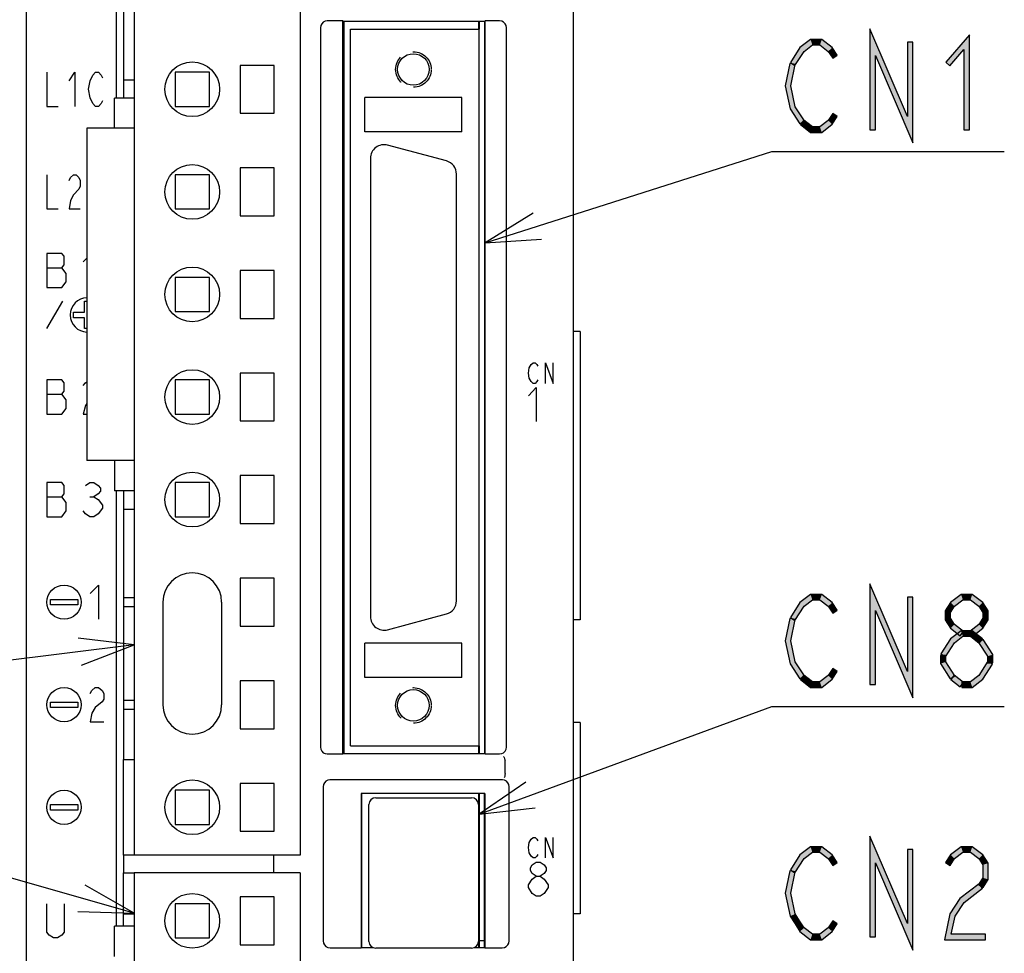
# Model space of a CAD drawing. Header units: millimetres. Extents: x 78 to 816, y 67 to 540.
# Tile 26 of 46: x 420 to 492, y 304 to 372. Entities that reach past the tile are written whole.
import ezdxf

# ---------------------------------------------------------------- set-up
doc = ezdxf.new("R2010")
doc.units = ezdxf.units.MM
doc.header["$LTSCALE"] = 0.319334
doc.linetypes.add('HIDDEN', pattern=[9.525, 6.35, -3.175])
for name, color, linetype in [('ALL_AXIS', 7, 'Continuous'), ('ALL_CURVE', 7, 'Continuous'), ('ALL_FEATURES', 7, 'Continuous'), ('ALL_NOTE', 7, 'Continuous'), ('DEFAULT_2', 7, 'Continuous')]:
    doc.layers.add(name, color=color, linetype=linetype)

msp = doc.modelspace()

# ---------------------------------------------------------------- hatches: boundary and pattern name
at = {"layer": 'ALL_FEATURES', "linetype": 'Continuous', "lineweight": 25}
h = msp.add_hatch(color=1, dxfattribs=at)
h.dxf.hatch_style = 1
h.paths.add_polyline_path([(453.142, 372.26), (453.142, 371.7), (453.058, 371.7), (453.058, 372.26)])
h = msp.add_hatch(color=1, dxfattribs=at)
h.dxf.hatch_style = 1
h.paths.add_polyline_path([(453.142, 319.3), (453.142, 318.74), (453.058, 318.74), (453.058, 319.3)])
h = msp.add_hatch(color=1, dxfattribs=at)
h.dxf.hatch_style = 1
h.paths.add_polyline_path([(453.142, 315.8), (453.142, 304.55), (453.058, 304.55), (453.058, 315.8)])
at = {"layer": 'ALL_NOTE', "linetype": 'Continuous', "lineweight": 25}
h = msp.add_hatch(color=2, dxfattribs=at)
h.dxf.hatch_style = 1
h.paths.add_polyline_path([(482.08, 369.775), (482.08, 364.346), (481.68, 364.346), (481.68, 371.717)])
h = msp.add_hatch(color=2, dxfattribs=at)
h.dxf.hatch_style = 1
h.paths.add_polyline_path([(484.832, 363.375), (482.08, 369.775), (481.68, 371.717), (484.432, 365.317)])
h = msp.add_hatch(color=2, dxfattribs=at)
h.dxf.hatch_style = 1
h.paths.add_polyline_path([(477.476, 370.546), (476.87, 370.076), (476.57, 370.35), (477.34, 370.946)])
h = msp.add_hatch(color=2, dxfattribs=at)
h.dxf.hatch_style = 1
h.paths.add_polyline_path([(478.028, 370.546), (477.476, 370.546), (477.34, 370.946), (478.164, 370.946)])
h = msp.add_hatch(color=2, dxfattribs=at)
h.dxf.hatch_style = 1
h.paths.add_polyline_path([(478.634, 370.076), (478.028, 370.546), (478.164, 370.946), (478.934, 370.35)])
h = msp.add_hatch(color=2, dxfattribs=at)
h.dxf.hatch_style = 1
h.paths.add_polyline_path([(488.56, 370.207), (487.536, 369.016), (487.232, 369.276), (488.96, 371.285)])
h = msp.add_hatch(color=2, dxfattribs=at)
h.dxf.hatch_style = 1
h.paths.add_polyline_path([(488.56, 364.346), (488.56, 370.207), (488.96, 371.285), (488.96, 364.346)])
h = msp.add_hatch(color=2, dxfattribs=at)
h.dxf.hatch_style = 1
h.paths.add_polyline_path([(476.87, 370.076), (476.2, 369.038), (475.864, 369.254), (476.57, 370.35)])
h = msp.add_hatch(color=2, dxfattribs=at)
h.dxf.hatch_style = 1
h.paths.add_polyline_path([(478.96, 369.571), (478.634, 370.076), (478.934, 370.35), (479.296, 369.788)])
h = msp.add_hatch(color=2, dxfattribs=at)
h.dxf.hatch_style = 1
h.paths.add_polyline_path([(484.832, 370.746), (484.832, 363.375), (484.432, 365.317), (484.432, 370.746)])
h = msp.add_hatch(color=2, dxfattribs=at)
h.dxf.hatch_style = 1
h.paths.add_polyline_path([(476.228, 369.104), (475.893, 367.546), (475.483, 367.546), (475.836, 369.188)])
h = msp.add_hatch(color=2, dxfattribs=at)
h.dxf.hatch_style = 1
h.paths.add_polyline_path([(475.893, 367.546), (476.22, 366.024), (475.844, 365.868), (475.483, 367.546)])
h = msp.add_hatch(color=2, dxfattribs=at)
h.dxf.hatch_style = 1
h.paths.add_polyline_path([(476.22, 366.024), (476.888, 364.988), (476.552, 364.771), (475.844, 365.868)])
h = msp.add_hatch(color=2, dxfattribs=at)
h.dxf.hatch_style = 1
h.paths.add_polyline_path([(478.634, 365.016), (478.96, 365.521), (479.296, 365.304), (478.934, 364.742)])
h = msp.add_hatch(color=2, dxfattribs=at)
h.dxf.hatch_style = 1
h.paths.add_polyline_path([(476.843, 365.037), (477.476, 364.546), (477.34, 364.146), (476.597, 364.721)])
h = msp.add_hatch(color=2, dxfattribs=at)
h.dxf.hatch_style = 1
h.paths.add_polyline_path([(477.476, 364.546), (478.028, 364.546), (478.164, 364.146), (477.34, 364.146)])
h = msp.add_hatch(color=2, dxfattribs=at)
h.dxf.hatch_style = 1
h.paths.add_polyline_path([(478.028, 364.546), (478.634, 365.016), (478.934, 364.742), (478.164, 364.146)])
h = msp.add_hatch(color=2, dxfattribs=at)
h.dxf.hatch_style = 1
h.paths.add_polyline_path([(482.08, 329.198), (482.08, 323.77), (481.68, 323.77), (481.68, 331.141)])
h = msp.add_hatch(color=2, dxfattribs=at)
h.dxf.hatch_style = 1
h.paths.add_polyline_path([(484.832, 322.798), (482.08, 329.198), (481.68, 331.141), (484.432, 324.741)])
h = msp.add_hatch(color=2, dxfattribs=at)
h.dxf.hatch_style = 1
h.paths.add_polyline_path([(477.476, 329.97), (476.87, 329.499), (476.57, 329.773), (477.34, 330.37)])
h = msp.add_hatch(color=2, dxfattribs=at)
h.dxf.hatch_style = 1
h.paths.add_polyline_path([(478.028, 329.97), (477.476, 329.97), (477.34, 330.37), (478.164, 330.37)])
h = msp.add_hatch(color=2, dxfattribs=at)
h.dxf.hatch_style = 1
h.paths.add_polyline_path([(478.634, 329.499), (478.028, 329.97), (478.164, 330.37), (478.934, 329.773)])
h = msp.add_hatch(color=2, dxfattribs=at)
h.dxf.hatch_style = 1
h.paths.add_polyline_path([(484.832, 330.17), (484.832, 322.798), (484.432, 324.741), (484.432, 330.17)])
h = msp.add_hatch(color=2, dxfattribs=at)
h.dxf.hatch_style = 1
h.paths.add_polyline_path([(488.484, 329.97), (487.878, 329.499), (487.578, 329.773), (488.348, 330.37)])
h = msp.add_hatch(color=2, dxfattribs=at)
h.dxf.hatch_style = 1
h.paths.add_polyline_path([(489.036, 329.97), (488.484, 329.97), (488.348, 330.37), (489.172, 330.37)])
h = msp.add_hatch(color=2, dxfattribs=at)
h.dxf.hatch_style = 1
h.paths.add_polyline_path([(489.642, 329.499), (489.036, 329.97), (489.172, 330.37), (489.942, 329.773)])
h = msp.add_hatch(color=2, dxfattribs=at)
h.dxf.hatch_style = 1
h.paths.add_polyline_path([(476.87, 329.499), (476.2, 328.461), (475.864, 328.678), (476.57, 329.773)])
h = msp.add_hatch(color=2, dxfattribs=at)
h.dxf.hatch_style = 1
h.paths.add_polyline_path([(478.96, 328.995), (478.634, 329.499), (478.934, 329.773), (479.296, 329.211)])
h = msp.add_hatch(color=2, dxfattribs=at)
h.dxf.hatch_style = 1
h.paths.add_polyline_path([(487.878, 329.499), (487.584, 329.044), (487.184, 329.162), (487.578, 329.773)])
h = msp.add_hatch(color=2, dxfattribs=at)
h.dxf.hatch_style = 1
h.paths.add_polyline_path([(487.584, 329.044), (487.584, 328.629), (487.184, 328.511), (487.184, 329.162)])
h = msp.add_hatch(color=2, dxfattribs=at)
h.dxf.hatch_style = 1
h.paths.add_polyline_path([(489.936, 329.044), (489.642, 329.499), (489.942, 329.773), (490.336, 329.162)])
h = msp.add_hatch(color=2, dxfattribs=at)
h.dxf.hatch_style = 1
h.paths.add_polyline_path([(489.936, 328.629), (489.936, 329.044), (490.336, 329.162), (490.336, 328.511)])
h = msp.add_hatch(color=2, dxfattribs=at)
h.dxf.hatch_style = 1
h.paths.add_polyline_path([(476.228, 328.528), (475.893, 326.97), (475.483, 326.97), (475.836, 328.612)])
h = msp.add_hatch(color=2, dxfattribs=at)
h.dxf.hatch_style = 1
h.paths.add_polyline_path([(487.584, 328.629), (487.878, 328.173), (487.578, 327.899), (487.184, 328.511)])
h = msp.add_hatch(color=2, dxfattribs=at)
h.dxf.hatch_style = 1
h.paths.add_polyline_path([(489.642, 328.173), (489.936, 328.629), (490.336, 328.511), (489.942, 327.899)])
h = msp.add_hatch(color=2, dxfattribs=at)
h.dxf.hatch_style = 1
h.paths.add_polyline_path([(487.878, 328.173), (488.539, 327.661), (488.293, 327.345), (487.578, 327.899)])
h = msp.add_hatch(color=2, dxfattribs=at)
h.dxf.hatch_style = 1
h.paths.add_polyline_path([(488.484, 327.303), (487.878, 326.832), (487.578, 327.107), (488.348, 327.703)])
h = msp.add_hatch(color=2, dxfattribs=at)
h.dxf.hatch_style = 1
h.paths.add_polyline_path([(489.036, 327.303), (488.484, 327.303), (488.348, 327.703), (489.172, 327.703)])
h = msp.add_hatch(color=2, dxfattribs=at)
h.dxf.hatch_style = 1
h.paths.add_polyline_path([(488.981, 327.661), (489.642, 328.173), (489.942, 327.899), (489.227, 327.345)])
h = msp.add_hatch(color=2, dxfattribs=at)
h.dxf.hatch_style = 1
h.paths.add_polyline_path([(489.669, 326.812), (489.036, 327.303), (489.172, 327.703), (489.915, 327.128)])
h = msp.add_hatch(color=2, dxfattribs=at)
h.dxf.hatch_style = 1
h.paths.add_polyline_path([(475.893, 326.97), (476.22, 325.447), (475.844, 325.292), (475.483, 326.97)])
h = msp.add_hatch(color=2, dxfattribs=at)
h.dxf.hatch_style = 1
h.paths.add_polyline_path([(487.878, 326.832), (487.208, 325.795), (486.872, 326.011), (487.578, 327.107)])
h = msp.add_hatch(color=2, dxfattribs=at)
h.dxf.hatch_style = 1
h.paths.add_polyline_path([(490.28, 325.844), (489.624, 326.861), (489.96, 327.078), (490.68, 325.962)])
h = msp.add_hatch(color=2, dxfattribs=at)
h.dxf.hatch_style = 1
h.paths.add_polyline_path([(487.24, 325.903), (487.24, 325.429), (486.84, 325.311), (486.84, 325.903)])
h = msp.add_hatch(color=2, dxfattribs=at)
h.dxf.hatch_style = 1
h.paths.add_polyline_path([(489.642, 324.44), (490.312, 325.478), (490.648, 325.261), (489.942, 324.166)])
h = msp.add_hatch(color=2, dxfattribs=at)
h.dxf.hatch_style = 1
h.paths.add_polyline_path([(490.28, 325.37), (490.28, 325.844), (490.68, 325.962), (490.68, 325.37)])
h = msp.add_hatch(color=2, dxfattribs=at)
h.dxf.hatch_style = 1
h.paths.add_polyline_path([(476.22, 325.447), (476.888, 324.411), (476.552, 324.195), (475.844, 325.292)])
h = msp.add_hatch(color=2, dxfattribs=at)
h.dxf.hatch_style = 1
h.paths.add_polyline_path([(478.634, 324.44), (478.96, 324.945), (479.296, 324.728), (478.934, 324.166)])
h = msp.add_hatch(color=2, dxfattribs=at)
h.dxf.hatch_style = 1
h.paths.add_polyline_path([(487.24, 325.429), (487.896, 324.411), (487.56, 324.195), (486.84, 325.311)])
h = msp.add_hatch(color=2, dxfattribs=at)
h.dxf.hatch_style = 1
h.paths.add_polyline_path([(476.843, 324.461), (477.476, 323.97), (477.34, 323.57), (476.597, 324.145)])
h = msp.add_hatch(color=2, dxfattribs=at)
h.dxf.hatch_style = 1
h.paths.add_polyline_path([(478.028, 323.97), (478.634, 324.44), (478.934, 324.166), (478.164, 323.57)])
h = msp.add_hatch(color=2, dxfattribs=at)
h.dxf.hatch_style = 1
h.paths.add_polyline_path([(487.851, 324.461), (488.539, 323.928), (488.293, 323.612), (487.605, 324.145)])
h = msp.add_hatch(color=2, dxfattribs=at)
h.dxf.hatch_style = 1
h.paths.add_polyline_path([(489.036, 323.97), (489.642, 324.44), (489.942, 324.166), (489.172, 323.57)])
h = msp.add_hatch(color=2, dxfattribs=at)
h.dxf.hatch_style = 1
h.paths.add_polyline_path([(477.476, 323.97), (478.028, 323.97), (478.164, 323.57), (477.34, 323.57)])
h = msp.add_hatch(color=2, dxfattribs=at)
h.dxf.hatch_style = 1
h.paths.add_polyline_path([(488.416, 323.97), (489.036, 323.97), (489.172, 323.57), (488.416, 323.57)])
h = msp.add_hatch(color=2, dxfattribs=at)
h.dxf.hatch_style = 1
h.paths.add_polyline_path([(482.08, 310.751), (482.08, 305.322), (481.68, 305.322), (481.68, 312.693)])
h = msp.add_hatch(color=2, dxfattribs=at)
h.dxf.hatch_style = 1
h.paths.add_polyline_path([(484.832, 304.351), (482.08, 310.751), (481.68, 312.693), (484.432, 306.293)])
h = msp.add_hatch(color=2, dxfattribs=at)
h.dxf.hatch_style = 1
h.paths.add_polyline_path([(477.476, 311.522), (476.87, 311.052), (476.57, 311.326), (477.34, 311.922)])
h = msp.add_hatch(color=2, dxfattribs=at)
h.dxf.hatch_style = 1
h.paths.add_polyline_path([(478.028, 311.522), (477.476, 311.522), (477.34, 311.922), (478.164, 311.922)])
h = msp.add_hatch(color=2, dxfattribs=at)
h.dxf.hatch_style = 1
h.paths.add_polyline_path([(478.634, 311.052), (478.028, 311.522), (478.164, 311.922), (478.934, 311.326)])
h = msp.add_hatch(color=2, dxfattribs=at)
h.dxf.hatch_style = 1
h.paths.add_polyline_path([(488.484, 311.522), (487.878, 311.052), (487.578, 311.326), (488.348, 311.922)])
h = msp.add_hatch(color=2, dxfattribs=at)
h.dxf.hatch_style = 1
h.paths.add_polyline_path([(489.036, 311.522), (488.484, 311.522), (488.348, 311.922), (489.172, 311.922)])
h = msp.add_hatch(color=2, dxfattribs=at)
h.dxf.hatch_style = 1
h.paths.add_polyline_path([(489.642, 311.052), (489.036, 311.522), (489.172, 311.922), (489.942, 311.326)])
h = msp.add_hatch(color=2, dxfattribs=at)
h.dxf.hatch_style = 1
h.paths.add_polyline_path([(476.87, 311.052), (476.2, 310.014), (475.864, 310.23), (476.57, 311.326)])
h = msp.add_hatch(color=2, dxfattribs=at)
h.dxf.hatch_style = 1
h.paths.add_polyline_path([(478.96, 310.547), (478.634, 311.052), (478.934, 311.326), (479.296, 310.764)])
h = msp.add_hatch(color=2, dxfattribs=at)
h.dxf.hatch_style = 1
h.paths.add_polyline_path([(484.832, 311.722), (484.832, 304.351), (484.432, 306.293), (484.432, 311.722)])
h = msp.add_hatch(color=2, dxfattribs=at)
h.dxf.hatch_style = 1
h.paths.add_polyline_path([(487.878, 311.052), (487.552, 310.547), (487.216, 310.764), (487.578, 311.326)])
h = msp.add_hatch(color=2, dxfattribs=at)
h.dxf.hatch_style = 1
h.paths.add_polyline_path([(489.936, 310.596), (489.642, 311.052), (489.942, 311.326), (490.336, 310.714)])
h = msp.add_hatch(color=2, dxfattribs=at)
h.dxf.hatch_style = 1
h.paths.add_polyline_path([(489.936, 309.648), (489.936, 310.596), (490.336, 310.714), (490.336, 309.53)])
h = msp.add_hatch(color=2, dxfattribs=at)
h.dxf.hatch_style = 1
h.paths.add_polyline_path([(476.228, 310.08), (475.893, 308.522), (475.483, 308.522), (475.836, 310.164)])
h = msp.add_hatch(color=2, dxfattribs=at)
h.dxf.hatch_style = 1
h.paths.add_polyline_path([(489.624, 309.164), (489.936, 309.648), (490.336, 309.53), (489.96, 308.947)])
h = msp.add_hatch(color=2, dxfattribs=at)
h.dxf.hatch_style = 1
h.paths.add_polyline_path([(488.266, 308.126), (489.669, 309.213), (489.915, 308.897), (488.566, 307.852)])
h = msp.add_hatch(color=2, dxfattribs=at)
h.dxf.hatch_style = 1
h.paths.add_polyline_path([(475.893, 308.522), (476.22, 307), (475.844, 306.844), (475.483, 308.522)])
h = msp.add_hatch(color=2, dxfattribs=at)
h.dxf.hatch_style = 1
h.paths.add_polyline_path([(487.54, 307), (488.266, 308.126), (488.566, 307.852), (487.916, 306.844)])
h = msp.add_hatch(color=2, dxfattribs=at)
h.dxf.hatch_style = 1
h.paths.add_polyline_path([(476.22, 307), (476.544, 306.497), (476.208, 306.28), (475.844, 306.844)])
h = msp.add_hatch(color=2, dxfattribs=at)
h.dxf.hatch_style = 1
h.paths.add_polyline_path([(487.136, 305.122), (487.54, 307), (487.916, 306.844), (487.632, 305.522)])
h = msp.add_hatch(color=2, dxfattribs=at)
h.dxf.hatch_style = 1
h.paths.add_polyline_path([(476.544, 306.497), (476.87, 305.992), (476.57, 305.718), (476.208, 306.28)])
h = msp.add_hatch(color=2, dxfattribs=at)
h.dxf.hatch_style = 1
h.paths.add_polyline_path([(478.634, 305.992), (478.96, 306.497), (479.296, 306.28), (478.934, 305.718)])
h = msp.add_hatch(color=2, dxfattribs=at)
h.dxf.hatch_style = 1
h.paths.add_polyline_path([(476.87, 305.992), (477.476, 305.522), (477.34, 305.122), (476.57, 305.718)])
h = msp.add_hatch(color=2, dxfattribs=at)
h.dxf.hatch_style = 1
h.paths.add_polyline_path([(477.476, 305.522), (478.028, 305.522), (478.164, 305.122), (477.34, 305.122)])
h = msp.add_hatch(color=2, dxfattribs=at)
h.dxf.hatch_style = 1
h.paths.add_polyline_path([(478.028, 305.522), (478.634, 305.992), (478.934, 305.718), (478.164, 305.122)])
h = msp.add_hatch(color=2, dxfattribs=at)
h.dxf.hatch_style = 1
h.paths.add_polyline_path([(490.136, 305.122), (487.136, 305.122), (487.632, 305.522), (490.136, 305.522)])

# ---------------------------------------------------------------- linework, layer by layer
at = {"color": 7, "linetype": 'Continuous', "lineweight": 25}
for p, q in [((427.1, 386.3), (427.1, 368)), ((427.1, 336.6), (427.1, 318.3)), ((427.1, 311.3), (427.1, 310))]:
    msp.add_line(p, q, dxfattribs=at)
at = {"layer": 'ALL_AXIS', "color": 7, "linetype": 'Continuous', "lineweight": 25}
for p, q in [((427.875, 393.3), (427.875, 311.3)), ((440.025, 388.1), (440.025, 311.3)), ((453.1, 371.7), (453.1, 372.26)), ((435.625, 369.05), (435.625, 365.55)), ((438.125, 369.05), (435.625, 369.05)), ((438.125, 365.55), (438.125, 369.05)), ((435.625, 365.55), (438.125, 365.55)), ((424.425, 364.45), (424.425, 340.15)), ((427.875, 364.45), (424.425, 364.45)), ((450.709, 362.064), (446.409, 363.216)), ((445.15, 362.25), (445.15, 328.75)), ((435.625, 361.55), (435.625, 358.05)), ((438.125, 361.55), (435.625, 361.55)), ((438.125, 358.05), (438.125, 361.55)), ((451.45, 329.902), (451.45, 361.098)), ((435.625, 358.05), (438.125, 358.05)), ((435.625, 354.05), (435.625, 350.55)), ((438.125, 354.05), (435.625, 354.05)), ((438.125, 350.55), (438.125, 354.05)), ((435.625, 350.55), (438.125, 350.55)), ((435.625, 346.55), (435.625, 343.05)), ((438.125, 346.55), (435.625, 346.55)), ((438.125, 343.05), (438.125, 346.55)), ((435.625, 343.05), (438.125, 343.05)), ((427.875, 340.15), (424.425, 340.15)), ((438.125, 339.05), (435.625, 339.05)), ((435.625, 339.05), (435.625, 335.55)), ((438.125, 335.55), (438.125, 339.05)), ((435.625, 335.55), (438.125, 335.55)), ((438.125, 331.55), (435.625, 331.55)), ((435.625, 331.55), (435.625, 328.05)), ((438.125, 328.05), (438.125, 331.55)), ((446.409, 327.784), (450.709, 328.936)), ((435.625, 328.05), (438.125, 328.05)), ((438.125, 324.05), (435.625, 324.05)), ((435.625, 324.05), (435.625, 320.55)), ((438.125, 320.55), (438.125, 324.05)), ((435.625, 320.55), (438.125, 320.55)), ((453.1, 318.74), (453.1, 319.3)), ((438.125, 316.55), (435.625, 316.55)), ((435.625, 316.55), (435.625, 313.05)), ((438.125, 313.05), (438.125, 316.55)), ((445.55, 315.5), (452.55, 315.5)), ((453.1, 304.55), (453.1, 315.8)), ((445.05, 305), (445.05, 315)), ((453.05, 315), (453.05, 305)), ((453.1, 314.905), (453.05, 314.905)), ((435.625, 313.05), (438.125, 313.05)), ((440.025, 311.3), (427.875, 311.3)), ((440.025, 310), (427.875, 310)), ((427.875, 310), (427.875, 288)), ((440.025, 310), (440.025, 288)), ((438.125, 308.25), (435.625, 308.25)), ((435.625, 308.25), (435.625, 304.75)), ((438.125, 304.75), (438.125, 308.25)), ((433.375, 307.75), (430.875, 307.75)), ((430.875, 307.75), (430.875, 305.25)), ((433.375, 305.25), (433.375, 307.75)), ((430.875, 305.25), (433.375, 305.25)), ((435.625, 304.75), (438.125, 304.75)), ((453.1, 305.095), (453.05, 305.095)), ((453.1, 305.05), (453.5, 305.05)), ((452.55, 304.5), (445.55, 304.5))]:
    msp.add_line(p, q, dxfattribs=at)
for centre in [(432.125, 367.3), (432.125, 359.8), (432.125, 352.3), (432.125, 344.8), (432.125, 337.3), (432.125, 314.8), (432.125, 306.5)]:
    msp.add_circle(centre, 2, dxfattribs=at)
for centre, radius, start, end in [((446.15, 362.25), 1, 75, 180), ((450.45, 361.098), 1, 0, 75), ((450.45, 329.902), 1, 285, 0), ((446.15, 328.75), 1, 180, 285), ((445.55, 315), 0.5, 90, 180), ((452.55, 315), 0.5, 0, 90), ((445.55, 305), 0.5, 180, 270), ((452.55, 305), 0.5, 270, 0)]:
    msp.add_arc(centre, radius, start, end, dxfattribs=at)
at = {"layer": 'ALL_CURVE', "color": 4, "linetype": 'Continuous', "lineweight": 25}
for p, q in [((421.5, 368.55), (421.5, 366.05)), ((423.125, 367.925), (423.531, 368.55)), ((423.531, 368.55), (423.531, 366.05)), ((424.648, 367.925), (424.852, 368.342)), ((424.852, 368.342), (425.055, 368.55)), ((425.055, 368.55), (425.258, 368.55)), ((425.258, 368.55), (425.461, 368.342)), ((425.461, 368.342), (425.562, 368.133)), ((424.547, 367.3), (424.648, 367.925)), ((424.648, 366.675), (424.547, 367.3)), ((424.852, 366.258), (424.648, 366.675)), ((421.5, 366.05), (422.312, 366.05)), ((425.055, 366.05), (424.852, 366.258)), ((425.258, 366.05), (425.055, 366.05)), ((425.461, 366.258), (425.258, 366.05)), ((425.562, 366.467), (425.461, 366.258)), ((421.5, 361.05), (421.5, 358.55)), ((423.125, 360.633), (423.227, 360.842)), ((423.227, 360.842), (423.43, 361.05)), ((423.43, 361.05), (423.633, 361.05)), ((423.633, 361.05), (423.836, 360.842)), ((423.836, 360.842), (423.938, 360.633)), ((423.938, 360.217), (423.836, 360.008)), ((423.938, 360.633), (423.938, 360.217)), ((423.43, 359.592), (423.227, 359.175)), ((423.836, 360.008), (423.43, 359.592)), ((423.227, 359.175), (423.125, 358.55)), ((421.5, 358.55), (422.312, 358.55)), ((423.125, 358.55), (423.938, 358.55)), ((421.5, 355.3), (421.5, 352.8)), ((422.594, 355.3), (421.5, 355.3)), ((422.75, 355.092), (422.594, 355.3)), ((422.75, 354.467), (422.75, 355.092)), ((422.594, 354.258), (422.75, 354.467)), ((424.156, 354.675), (424.425, 354.944)), ((421.5, 354.258), (422.594, 354.258)), ((422.906, 353.842), (422.594, 354.258)), ((422.906, 353.217), (422.906, 353.842)), ((422.594, 352.8), (422.906, 353.217)), ((421.5, 352.8), (422.594, 352.8)), ((421.5, 349.8), (422.655, 351.8)), ((424.25, 351), (424.25, 351.8)), ((424.25, 351.8), (424.425, 351.8)), ((423.45, 350.6), (423.45, 351)), ((423.45, 351), (424.25, 351)), ((424.25, 350.6), (423.45, 350.6)), ((424.25, 349.8), (424.25, 350.6)), ((424.425, 349.8), (424.25, 349.8)), ((456.775, 346.925), (456.914, 347.175)), ((456.914, 347.175), (457.053, 347.3)), ((457.053, 347.3), (457.193, 347.3)), ((457.193, 347.3), (457.332, 347.175)), ((457.332, 347.175), (457.402, 347.05)), ((457.959, 347.3), (458.516, 345.8)), ((457.959, 345.8), (457.959, 347.3)), ((458.516, 345.8), (458.516, 347.3)), ((456.705, 346.55), (456.775, 346.925)), ((456.775, 346.175), (456.705, 346.55)), ((421.5, 346.05), (421.5, 343.55)), ((422.594, 346.05), (421.5, 346.05)), ((422.75, 345.842), (422.594, 346.05)), ((422.75, 345.217), (422.75, 345.842)), ((424.156, 345.633), (424.312, 345.842)), ((424.312, 345.842), (424.425, 345.917)), ((456.914, 345.925), (456.775, 346.175)), ((457.053, 345.8), (456.914, 345.925)), ((457.193, 345.8), (457.053, 345.8)), ((457.332, 345.925), (457.193, 345.8)), ((457.402, 346.05), (457.332, 345.925)), ((421.5, 345.008), (422.594, 345.008)), ((422.594, 345.008), (422.75, 345.217)), ((422.906, 344.592), (422.594, 345.008)), ((456.705, 344.875), (457.286, 345.5)), ((457.286, 345.5), (457.286, 343)), ((422.906, 343.967), (422.906, 344.592)), ((424.425, 344.325), (424.312, 344.175)), ((421.5, 343.55), (422.594, 343.55)), ((422.594, 343.55), (422.906, 343.967)), ((424.312, 344.175), (424.156, 343.55)), ((424.156, 343.55), (424.425, 343.55)), ((421.5, 338.55), (421.5, 336.05)), ((422.594, 338.55), (421.5, 338.55)), ((422.75, 338.342), (422.594, 338.55)), ((424.312, 338.342), (424.625, 338.55)), ((424.625, 338.55), (424.938, 338.55)), ((424.938, 338.55), (425.25, 338.342)), ((422.594, 337.508), (422.75, 337.717)), ((422.75, 337.717), (422.75, 338.342)), ((425.25, 337.717), (424.938, 337.508)), ((425.25, 338.342), (425.406, 338.133)), ((425.406, 337.925), (425.25, 337.717)), ((425.406, 338.133), (425.406, 337.925)), ((421.5, 337.508), (422.594, 337.508)), ((422.906, 337.092), (422.594, 337.508)), ((422.906, 336.467), (422.906, 337.092)), ((424.625, 337.508), (424.938, 337.508)), ((424.938, 337.508), (425.25, 337.3)), ((425.25, 337.3), (425.562, 336.883)), ((422.594, 336.05), (422.906, 336.467)), ((424.312, 336.258), (424.156, 336.467)), ((425.562, 336.675), (425.25, 336.258)), ((425.562, 336.883), (425.562, 336.675)), ((421.5, 336.05), (422.594, 336.05)), ((424.625, 336.05), (424.312, 336.258)), ((424.938, 336.05), (424.625, 336.05)), ((425.25, 336.258), (424.938, 336.05)), ((424.65, 330.425), (425.275, 331.05)), ((425.275, 331.05), (425.275, 328.55)), ((421.75, 330), (423.75, 330)), ((421.75, 329.6), (421.75, 330)), ((423.75, 330), (423.75, 329.6)), ((423.75, 329.6), (421.75, 329.6)), ((424.65, 323.133), (424.775, 323.342)), ((424.775, 323.342), (425.025, 323.55)), ((425.025, 323.55), (425.275, 323.55)), ((425.275, 323.55), (425.525, 323.342)), ((425.525, 323.342), (425.65, 323.133)), ((425.65, 322.717), (425.525, 322.508)), ((425.65, 323.133), (425.65, 322.717)), ((421.75, 322.5), (423.75, 322.5)), ((421.75, 322.1), (421.75, 322.5)), ((423.75, 322.1), (421.75, 322.1)), ((423.75, 322.5), (423.75, 322.1)), ((425.025, 322.092), (424.775, 321.675)), ((425.525, 322.508), (425.025, 322.092)), ((424.775, 321.675), (424.65, 321.05)), ((424.65, 321.05), (425.65, 321.05)), ((421.75, 315), (423.75, 315)), ((421.75, 314.6), (421.75, 315)), ((423.75, 315), (423.75, 314.6)), ((423.75, 314.6), (421.75, 314.6)), ((456.914, 312.475), (457.053, 312.6)), ((457.053, 312.6), (457.193, 312.6)), ((457.193, 312.6), (457.332, 312.475)), ((457.959, 312.6), (458.516, 311.1)), ((457.959, 311.1), (457.959, 312.6)), ((458.516, 311.1), (458.516, 312.6)), ((456.705, 311.85), (456.775, 312.225)), ((456.775, 311.475), (456.705, 311.85)), ((456.775, 312.225), (456.914, 312.475)), ((457.332, 312.475), (457.402, 312.35)), ((456.914, 311.225), (456.775, 311.475)), ((457.053, 311.1), (456.914, 311.225)), ((457.193, 311.1), (457.053, 311.1)), ((457.332, 311.225), (457.193, 311.1)), ((457.402, 311.35), (457.332, 311.225)), ((456.85, 310.383), (456.995, 310.592)), ((456.85, 310.175), (456.85, 310.383)), ((456.995, 310.592), (457.286, 310.8)), ((457.286, 310.8), (457.576, 310.8)), ((457.576, 310.8), (457.866, 310.592)), ((457.866, 310.592), (458.011, 310.383)), ((458.011, 310.383), (458.011, 310.175)), ((456.995, 309.967), (456.85, 310.175)), ((457.286, 309.758), (456.995, 309.967)), ((456.995, 309.55), (457.286, 309.758)), ((457.286, 309.758), (457.576, 309.758)), ((457.866, 309.967), (457.576, 309.758)), ((457.576, 309.758), (457.866, 309.55)), ((458.011, 310.175), (457.866, 309.967)), ((456.705, 309.133), (456.995, 309.55)), ((456.705, 308.925), (456.705, 309.133)), ((456.995, 308.508), (456.705, 308.925)), ((457.866, 309.55), (458.156, 309.133)), ((458.156, 308.925), (457.866, 308.508)), ((458.156, 309.133), (458.156, 308.925)), ((457.286, 308.3), (456.995, 308.508)), ((457.576, 308.3), (457.286, 308.3)), ((457.866, 308.508), (457.576, 308.3)), ((421.5, 305.667), (421.5, 307.75)), ((422.75, 307.75), (422.75, 305.667)), ((421.656, 305.458), (421.5, 305.667)), ((421.969, 305.25), (421.656, 305.458)), ((422.594, 305.458), (422.281, 305.25)), ((422.75, 305.667), (422.594, 305.458)), ((422.281, 305.25), (421.969, 305.25))]:
    msp.add_line(p, q, dxfattribs=at)
for centre in [(422.75, 329.8), (422.75, 322.3), (422.75, 314.8)]:
    msp.add_circle(centre, 1.25, dxfattribs=at)
msp.add_arc((424.45, 350.8), 1.25, 91.146, 268.854, dxfattribs=at)
at = {"layer": 'ALL_FEATURES', "color": 7, "linetype": 'Continuous', "lineweight": 25}
for p, q in [((420, 273.009), (420, 439)), ((460, 281), (460, 439)), ((426.57, 394.046), (426.57, 366.65)), ((443.148, 372.3), (442, 372.3)), ((443.148, 318.7), (443.148, 372.3)), ((443.148, 372.3), (443.2, 372.26)), ((453.5, 372.26), (453.552, 372.3)), ((453.552, 318.7), (453.552, 372.3)), ((454.6, 372.3), (453.552, 372.3)), ((441.5, 371.8), (441.5, 319.2)), ((443.2, 372.26), (443.2, 318.74)), ((453.5, 372.26), (443.2, 372.26)), ((443.7, 319.3), (443.7, 371.7)), ((443.7, 371.7), (453.1, 371.7)), ((453.1, 319.3), (453.1, 371.7)), ((453.5, 372.26), (453.5, 318.74)), ((455.1, 319.2), (455.1, 371.8)), ((427.1, 368), (427.1, 366.65)), ((427.1, 368), (427.875, 368)), ((430.875, 368.55), (430.875, 366.05)), ((433.375, 368.55), (430.875, 368.55)), ((433.375, 366.05), (433.375, 368.55)), ((426.435, 364.45), (426.435, 366.65)), ((427.875, 366.65), (426.435, 366.65)), ((444.75, 364.2), (444.75, 366.7)), ((451.85, 366.7), (444.75, 366.7)), ((451.85, 364.2), (451.85, 366.7)), ((430.875, 366.05), (433.375, 366.05)), ((451.85, 364.2), (444.75, 364.2)), ((430.875, 361.05), (430.875, 358.55)), ((433.375, 361.05), (430.875, 361.05)), ((433.375, 358.55), (433.375, 361.05)), ((430.875, 358.55), (433.375, 358.55)), ((430.875, 353.55), (430.875, 351.05)), ((433.375, 353.55), (430.875, 353.55)), ((433.375, 351.05), (433.375, 353.55)), ((430.875, 351.05), (433.375, 351.05)), ((460.5, 349.6), (460, 349.6)), ((460.5, 349.6), (460.5, 328.5)), ((430.875, 346.05), (430.875, 343.55)), ((433.375, 346.05), (430.875, 346.05)), ((433.375, 343.55), (433.375, 346.05)), ((430.875, 343.55), (433.375, 343.55)), ((426.435, 340.15), (426.435, 337.95)), ((430.875, 338.55), (430.875, 336.05)), ((433.375, 338.55), (430.875, 338.55)), ((433.375, 336.05), (433.375, 338.55)), ((427.875, 337.95), (426.435, 337.95)), ((426.57, 337.95), (426.57, 306.1)), ((427.1, 337.95), (427.1, 336.6)), ((427.1, 336.6), (427.875, 336.6)), ((430.875, 336.05), (433.375, 336.05)), ((427.875, 330.12), (427.1, 330.12)), ((429.975, 329.8), (429.975, 322.3)), ((434.275, 329.8), (434.275, 322.3)), ((427.1, 329.48), (427.875, 329.48)), ((460.5, 328.5), (460, 328.5)), ((451.85, 326.8), (444.75, 326.8)), ((444.75, 324.3), (444.75, 326.8)), ((451.85, 324.3), (451.85, 326.8)), ((451.85, 324.3), (444.75, 324.3)), ((427.875, 322.62), (427.1, 322.62)), ((427.1, 321.98), (427.875, 321.98)), ((460.5, 321), (460, 321)), ((460.5, 321), (460.5, 307)), ((443.7, 319.3), (453.1, 319.3)), ((427.1, 318.3), (427.875, 318.3)), ((427.1, 311.3), (427.1, 318.3)), ((442, 318.7), (443.148, 318.7)), ((443.148, 318.7), (443.2, 318.74)), ((443.2, 318.74), (453.5, 318.74)), ((453.5, 318.74), (453.552, 318.7)), ((453.552, 318.7), (454.6, 318.7)), ((455, 317.266), (455, 318.217)), ((441.7, 316.304), (441.7, 305.031)), ((454.804, 316.8), (442.196, 316.8)), ((455.3, 305.031), (455.3, 316.304)), ((433.375, 316.05), (430.875, 316.05)), ((430.875, 316.05), (430.875, 313.55)), ((433.375, 313.55), (433.375, 316.05)), ((453.517, 315.817), (444.483, 315.817)), ((444.483, 315.817), (444.5, 315.8)), ((444.483, 315.817), (444.483, 304.533)), ((453.5, 315.8), (444.5, 315.8)), ((444.5, 315.8), (444.5, 304.55)), ((453.517, 315.817), (453.5, 315.8)), ((453.5, 304.55), (453.5, 315.8)), ((453.517, 315.817), (453.517, 304.533)), ((430.875, 313.55), (433.375, 313.55)), ((453.1, 313.735), (453.05, 313.735)), ((453.1, 312.855), (453.05, 312.855)), ((427.875, 311.3), (427.1, 311.3)), ((438.082, 310), (438.082, 311.3)), ((427.1, 310), (427.875, 310)), ((427.1, 306.1), (427.1, 310)), ((453.1, 310.32), (453.05, 310.32)), ((453.1, 309.68), (453.05, 309.68)), ((427.1, 307), (427.875, 307)), ((453.1, 307.145), (453.05, 307.145)), ((460.5, 307), (460, 307)), ((427.875, 306.1), (426.435, 306.1)), ((426.435, 303.9), (426.435, 306.1)), ((453.1, 306.265), (453.05, 306.265)), ((442.203, 304.533), (444.483, 304.533)), ((444.483, 304.533), (444.5, 304.55)), ((444.5, 304.55), (445.363, 304.55)), ((452.737, 304.55), (453.5, 304.55)), ((453.517, 304.533), (453.5, 304.55)), ((453.517, 304.533), (454.797, 304.533))]:
    msp.add_line(p, q, dxfattribs=at)
at = {"layer": 'ALL_FEATURES', "color": 1, "linetype": 'Continuous', "lineweight": 25}
for p, q in [((453.058, 372.26), (453.058, 371.7)), ((453.142, 372.26), (453.058, 372.26)), ((453.058, 371.7), (453.142, 371.7)), ((453.142, 371.7), (453.142, 372.26)), ((453.058, 319.3), (453.058, 318.74)), ((453.142, 319.3), (453.058, 319.3)), ((453.142, 318.74), (453.142, 319.3)), ((453.058, 318.74), (453.142, 318.74)), ((453.058, 315.8), (453.058, 304.55)), ((453.142, 315.8), (453.058, 315.8)), ((453.142, 304.55), (453.142, 315.8)), ((453.058, 304.55), (453.142, 304.55))]:
    msp.add_line(p, q, dxfattribs=at)
at = {"layer": 'ALL_FEATURES', "color": 7, "linetype": 'Continuous', "lineweight": 25}
for points in [[(442, 372.3), (441.845, 372.276), (441.706, 372.205), (441.595, 372.094), (441.524, 371.955), (441.5, 371.8)], [(455.1, 371.8), (455.076, 371.955), (455.005, 372.094), (454.894, 372.205), (454.755, 372.276), (454.6, 372.3)], [(441.5, 319.2), (441.524, 319.045), (441.595, 318.906), (441.706, 318.795), (441.845, 318.724), (442, 318.7)], [(454.6, 318.7), (454.755, 318.724), (454.894, 318.795), (455.005, 318.906), (455.076, 319.045), (455.1, 319.2)], [(454.885, 318.521), (454.91, 318.499), (454.94, 318.44), (454.971, 318.349), (454.998, 318.239)], [(455, 318.217), (455, 318.225), (454.999, 318.232), (454.998, 318.239)], [(455, 317.266), (454.994, 317.157), (454.981, 317.065), (454.963, 316.998), (454.942, 316.965)], [(442.196, 316.8), (442.041, 316.776), (441.903, 316.706), (441.794, 316.597), (441.724, 316.459), (441.7, 316.304)], [(455.3, 316.304), (455.276, 316.459), (455.206, 316.597), (455.097, 316.706), (454.959, 316.776), (454.804, 316.8)], [(441.7, 305.031), (441.724, 304.878), (441.795, 304.739), (441.906, 304.629), (442.047, 304.557), (442.203, 304.533)], [(454.797, 304.533), (454.953, 304.557), (455.094, 304.629), (455.205, 304.739), (455.276, 304.878), (455.3, 305.031)]]:
    msp.add_lwpolyline(points, dxfattribs=at)
for centre in [(448.3, 368.75), (448.3, 322.25)]:
    msp.add_circle(centre, 1.154, dxfattribs=at)
for centre, start, end in [((432.125, 329.8), 0, 180), ((432.125, 322.3), 180, 0)]:
    msp.add_arc(centre, 2.15, start, end, dxfattribs=at)
at = {"layer": 'ALL_NOTE', "color": 2, "linetype": 'Continuous', "lineweight": 25}
for p, q in [((481.68, 371.717), (481.68, 364.346)), ((484.432, 365.317), (481.68, 371.717)), ((477.34, 370.946), (476.57, 370.35)), ((478.164, 370.946), (477.34, 370.946)), ((478.934, 370.35), (478.164, 370.946)), ((488.96, 371.285), (487.232, 369.276)), ((488.96, 364.346), (488.96, 371.285)), ((476.57, 370.35), (475.864, 369.254)), ((476.87, 370.076), (477.476, 370.546)), ((477.476, 370.546), (478.028, 370.546)), ((478.028, 370.546), (478.634, 370.076)), ((479.296, 369.788), (478.934, 370.35)), ((484.432, 370.746), (484.432, 365.317)), ((484.832, 370.746), (484.432, 370.746)), ((484.832, 363.375), (484.832, 370.746)), ((487.536, 369.016), (488.56, 370.207)), ((488.56, 370.207), (488.56, 364.346)), ((476.2, 369.038), (476.87, 370.076)), ((478.634, 370.076), (478.96, 369.571)), ((478.96, 369.571), (479.296, 369.788)), ((482.08, 364.346), (482.08, 369.775)), ((482.08, 369.775), (484.832, 363.375)), ((475.836, 369.188), (475.483, 367.546)), ((476.228, 369.104), (475.836, 369.188)), ((475.864, 369.254), (476.2, 369.038)), ((475.893, 367.546), (476.228, 369.104)), ((487.232, 369.276), (487.536, 369.016)), ((475.483, 367.546), (475.844, 365.868)), ((476.22, 366.024), (475.893, 367.546)), ((475.844, 365.868), (476.552, 364.771)), ((476.888, 364.988), (476.22, 366.024)), ((478.96, 365.521), (478.634, 365.016)), ((478.934, 364.742), (479.296, 365.304)), ((479.296, 365.304), (478.96, 365.521)), ((476.552, 364.771), (476.888, 364.988)), ((476.843, 365.037), (476.597, 364.721)), ((476.597, 364.721), (477.34, 364.146)), ((477.476, 364.546), (476.843, 365.037)), ((478.028, 364.546), (477.476, 364.546)), ((478.634, 365.016), (478.028, 364.546)), ((478.164, 364.146), (478.934, 364.742)), ((477.34, 364.146), (478.164, 364.146)), ((481.68, 364.346), (482.08, 364.346)), ((488.56, 364.346), (488.96, 364.346)), ((453.552, 356.086), (474.5, 362.746)), ((474.5, 362.746), (475, 362.746)), ((475, 362.746), (491.512, 362.746)), ((481.68, 331.141), (481.68, 323.77)), ((484.432, 324.741), (481.68, 331.141)), ((477.34, 330.37), (476.57, 329.773)), ((476.87, 329.499), (477.476, 329.97)), ((478.164, 330.37), (477.34, 330.37)), ((477.476, 329.97), (478.028, 329.97)), ((478.028, 329.97), (478.634, 329.499)), ((478.934, 329.773), (478.164, 330.37)), ((484.432, 330.17), (484.432, 324.741)), ((484.832, 330.17), (484.432, 330.17)), ((484.832, 322.798), (484.832, 330.17)), ((488.348, 330.37), (487.578, 329.773)), ((487.878, 329.499), (488.484, 329.97)), ((489.172, 330.37), (488.348, 330.37)), ((488.484, 329.97), (489.036, 329.97)), ((489.036, 329.97), (489.642, 329.499)), ((489.942, 329.773), (489.172, 330.37)), ((476.57, 329.773), (475.864, 328.678)), ((476.2, 328.461), (476.87, 329.499)), ((478.634, 329.499), (478.96, 328.995)), ((479.296, 329.211), (478.934, 329.773)), ((478.96, 328.995), (479.296, 329.211)), ((482.08, 323.77), (482.08, 329.198)), ((482.08, 329.198), (484.832, 322.798)), ((487.578, 329.773), (487.184, 329.162)), ((487.184, 329.162), (487.184, 328.511)), ((487.584, 329.044), (487.878, 329.499)), ((489.642, 329.499), (489.936, 329.044)), ((490.336, 329.162), (489.942, 329.773)), ((490.336, 328.511), (490.336, 329.162)), ((475.836, 328.612), (475.483, 326.97)), ((476.228, 328.528), (475.836, 328.612)), ((475.864, 328.678), (476.2, 328.461)), ((475.893, 326.97), (476.228, 328.528)), ((487.184, 328.511), (487.578, 327.899)), ((487.584, 328.629), (487.584, 329.044)), ((487.878, 328.173), (487.584, 328.629)), ((489.936, 328.629), (489.642, 328.173)), ((489.936, 329.044), (489.936, 328.629)), ((489.942, 327.899), (490.336, 328.511)), ((487.578, 327.899), (488.293, 327.345)), ((488.348, 327.703), (487.578, 327.107)), ((488.539, 327.661), (487.878, 328.173)), ((488.293, 327.345), (488.539, 327.661)), ((489.172, 327.703), (488.348, 327.703)), ((489.642, 328.173), (488.981, 327.661)), ((488.981, 327.661), (489.227, 327.345)), ((489.915, 327.128), (489.172, 327.703)), ((489.227, 327.345), (489.942, 327.899)), ((475.483, 326.97), (475.844, 325.292)), ((476.22, 325.447), (475.893, 326.97)), ((487.578, 327.107), (486.872, 326.011)), ((487.878, 326.832), (488.484, 327.303)), ((488.484, 327.303), (489.036, 327.303)), ((489.036, 327.303), (489.669, 326.812)), ((489.96, 327.078), (489.624, 326.861)), ((489.669, 326.812), (489.915, 327.128)), ((490.68, 325.962), (489.96, 327.078)), ((427.875, 326.683), (380, 320.681)), ((487.208, 325.795), (487.878, 326.832)), ((489.624, 326.861), (490.28, 325.844)), ((486.84, 325.903), (486.84, 325.311)), ((487.24, 325.903), (486.84, 325.903)), ((486.872, 326.011), (487.208, 325.795)), ((487.24, 325.429), (487.24, 325.903)), ((490.312, 325.478), (489.642, 324.44)), ((490.28, 325.844), (490.28, 325.37)), ((490.648, 325.261), (490.312, 325.478)), ((490.68, 325.37), (490.68, 325.962)), ((475.844, 325.292), (476.552, 324.195)), ((476.888, 324.411), (476.22, 325.447)), ((478.96, 324.945), (478.634, 324.44)), ((479.296, 324.728), (478.96, 324.945)), ((486.84, 325.311), (487.56, 324.195)), ((487.896, 324.411), (487.24, 325.429)), ((489.942, 324.166), (490.648, 325.261)), ((490.28, 325.37), (490.68, 325.37)), ((476.552, 324.195), (476.888, 324.411)), ((476.843, 324.461), (476.597, 324.145)), ((476.597, 324.145), (477.34, 323.57)), ((477.476, 323.97), (476.843, 324.461)), ((478.634, 324.44), (478.028, 323.97)), ((478.164, 323.57), (478.934, 324.166)), ((478.934, 324.166), (479.296, 324.728)), ((487.56, 324.195), (487.896, 324.411)), ((487.851, 324.461), (487.605, 324.145)), ((487.605, 324.145), (488.293, 323.612)), ((488.539, 323.928), (487.851, 324.461)), ((489.642, 324.44), (489.036, 323.97)), ((489.172, 323.57), (489.942, 324.166)), ((477.34, 323.57), (478.164, 323.57)), ((478.028, 323.97), (477.476, 323.97)), ((481.68, 323.77), (482.08, 323.77)), ((488.293, 323.612), (488.539, 323.928)), ((489.036, 323.97), (488.416, 323.97)), ((488.416, 323.97), (488.416, 323.57)), ((488.416, 323.57), (489.172, 323.57)), ((453.1, 314.311), (474.5, 322.17)), ((474.5, 322.17), (475, 322.17)), ((475, 322.17), (491.512, 322.17)), ((427.875, 307.055), (380, 320.681)), ((481.68, 312.693), (481.68, 305.322)), ((484.432, 306.293), (481.68, 312.693)), ((477.34, 311.922), (476.57, 311.326)), ((478.164, 311.922), (477.34, 311.922)), ((478.934, 311.326), (478.164, 311.922)), ((488.348, 311.922), (487.578, 311.326)), ((489.172, 311.922), (488.348, 311.922)), ((489.942, 311.326), (489.172, 311.922)), ((476.57, 311.326), (475.864, 310.23)), ((476.87, 311.052), (477.476, 311.522)), ((477.476, 311.522), (478.028, 311.522)), ((478.028, 311.522), (478.634, 311.052)), ((479.296, 310.764), (478.934, 311.326)), ((484.432, 311.722), (484.432, 306.293)), ((484.832, 311.722), (484.432, 311.722)), ((484.832, 304.351), (484.832, 311.722)), ((487.578, 311.326), (487.216, 310.764)), ((487.878, 311.052), (488.484, 311.522)), ((488.484, 311.522), (489.036, 311.522)), ((489.036, 311.522), (489.642, 311.052)), ((490.336, 310.714), (489.942, 311.326)), ((476.2, 310.014), (476.87, 311.052)), ((478.634, 311.052), (478.96, 310.547)), ((478.96, 310.547), (479.296, 310.764)), ((482.08, 305.322), (482.08, 310.751)), ((482.08, 310.751), (484.832, 304.351)), ((487.216, 310.764), (487.552, 310.547)), ((487.552, 310.547), (487.878, 311.052)), ((489.642, 311.052), (489.936, 310.596)), ((489.936, 310.596), (489.936, 309.648)), ((490.336, 309.53), (490.336, 310.714)), ((475.836, 310.164), (475.483, 308.522)), ((476.228, 310.08), (475.836, 310.164)), ((475.864, 310.23), (476.2, 310.014)), ((475.893, 308.522), (476.228, 310.08)), ((489.936, 309.648), (489.624, 309.164)), ((489.669, 309.213), (488.266, 308.126)), ((489.624, 309.164), (489.96, 308.947)), ((489.915, 308.897), (489.669, 309.213)), ((489.96, 308.947), (490.336, 309.53)), ((475.483, 308.522), (475.844, 306.844)), ((476.22, 307), (475.893, 308.522)), ((488.566, 307.852), (489.915, 308.897)), ((488.266, 308.126), (487.54, 307)), ((487.916, 306.844), (488.566, 307.852)), ((475.844, 306.844), (476.208, 306.28)), ((476.544, 306.497), (476.22, 307)), ((487.54, 307), (487.136, 305.122)), ((487.632, 305.522), (487.916, 306.844)), ((476.208, 306.28), (476.57, 305.718)), ((476.87, 305.992), (476.544, 306.497)), ((478.96, 306.497), (478.634, 305.992)), ((478.934, 305.718), (479.296, 306.28)), ((479.296, 306.28), (478.96, 306.497)), ((476.57, 305.718), (477.34, 305.122)), ((477.476, 305.522), (476.87, 305.992)), ((478.028, 305.522), (477.476, 305.522)), ((478.634, 305.992), (478.028, 305.522)), ((478.164, 305.122), (478.934, 305.718)), ((481.68, 305.322), (482.08, 305.322)), ((490.136, 305.522), (487.632, 305.522)), ((490.136, 305.122), (490.136, 305.522)), ((477.34, 305.122), (478.164, 305.122)), ((487.136, 305.122), (490.136, 305.122))]:
    msp.add_line(p, q, dxfattribs=at)
for points in [[(457.061, 358.251), (453.552, 356.086), (457.667, 356.345)], [(424.03, 325.193), (427.875, 326.683), (423.782, 327.178)], [(456.51, 316.629), (453.1, 314.311), (457.2, 314.751)], [(423.754, 307.188), (427.875, 307.055), (424.302, 309.112)]]:
    msp.add_lwpolyline(points, dxfattribs=at)
at = {"layer": 'DEFAULT_2', "color": 8, "linetype": 'HIDDEN', "lineweight": 25}
for centre in [(448.3, 368.75), (448.3, 322.25)]:
    msp.add_circle(centre, 1.3, dxfattribs=at)

doc.saveas('drawing.dxf')
